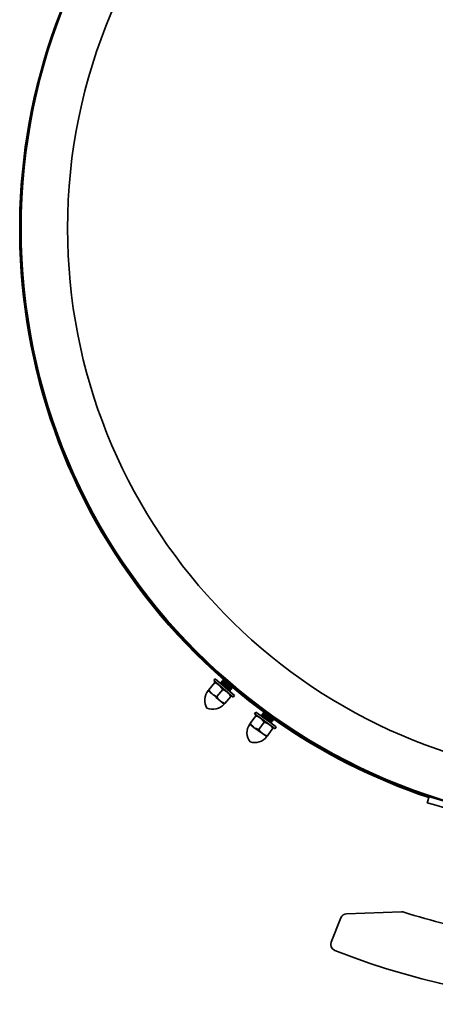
# Model space of a CAD drawing. Extents: x 6.5 to 64.9, y -6 to 65.8.
# Tile 15 of 25: x 6.5 to 14.2, y 35.6 to 54. Entities that reach past the tile are written whole.
import ezdxf

# ---------------------------------------------------------------- set-up
doc = ezdxf.new("R2010")
doc.units = 0
doc.header["$MEASUREMENT"] = 0

msp = doc.modelspace()

# ---------------------------------------------------------------- linework, layer by layer
at = {"color": 7, "lineweight": 35}
for p, q in [((6.463088, 50.068888), (6.463086, 50.060997)), ((9.981215, 41.469251), (10.095244, 41.60175)), ((10.07687, 41.640755), (10.102551, 41.6706)), ((10.07687, 41.640755), (10.255918, 41.486672)), ((10.095244, 41.60175), (10.106711, 41.615077)), ((10.102551, 41.6706), (10.281598, 41.516512)), ((10.181315, 41.550874), (10.106711, 41.615077)), ((10.255918, 41.486672), (10.181315, 41.550874)), ((10.220969, 41.586986), (10.193813, 41.592061)), ((10.216699, 41.62217), (10.213488, 41.618436)), ((10.213493, 41.617633), (10.22299, 41.590278)), ((10.246649, 41.616826), (10.217447, 41.622286)), ((10.220029, 41.586837), (10.22324, 41.590567)), ((10.242379, 41.65201), (10.239169, 41.648276)), ((10.239175, 41.647473), (10.248671, 41.620118)), ((10.272331, 41.646671), (10.243128, 41.652126)), ((10.24571, 41.616677), (10.24892, 41.620407)), ((10.27096, 41.659743), (10.274353, 41.649958)), ((10.271391, 41.646517), (10.274602, 41.650246)), ((10.310729, 41.621296), (10.341412, 41.598501)), ((10.431444, 41.521727), (10.43427, 41.513605)), ((9.981215, 41.469251), (9.969747, 41.455924)), ((10.04435, 41.391722), (9.969747, 41.455924)), ((10.118954, 41.327519), (10.04435, 41.391722)), ((10.244448, 41.473345), (10.130422, 41.340846)), ((10.255918, 41.486672), (10.434964, 41.332585)), ((10.330521, 41.42247), (10.255918, 41.486672)), ((10.279628, 41.212442), (10.393655, 41.344941)), ((10.281598, 41.516512), (10.460646, 41.36243)), ((10.330521, 41.42247), (10.405124, 41.358268)), ((10.3789, 41.449321), (10.354352, 41.453901)), ((10.373153, 41.48103), (10.376363, 41.484764)), ((10.373393, 41.481314), (10.382909, 41.45392)), ((10.40458, 41.479161), (10.375357, 41.484615)), ((10.382904, 41.453161), (10.379695, 41.449431)), ((10.393655, 41.344941), (10.405124, 41.358268)), ((10.398834, 41.510875), (10.402044, 41.514604)), ((10.399075, 41.511154), (10.40859, 41.48376)), ((10.430262, 41.509001), (10.401037, 41.514455)), ((10.408586, 41.483005), (10.405376, 41.479271)), ((10.434268, 41.512845), (10.431057, 41.509116)), ((10.460646, 41.36243), (10.434964, 41.332585)), ((10.193556, 41.263317), (10.118954, 41.327519)), ((10.268159, 41.199115), (10.193556, 41.263317)), ((10.268159, 41.199115), (10.279628, 41.212442)), ((10.755243, 40.839925), (10.857364, 40.981806)), ((10.835681, 41.019076), (10.858681, 41.051025)), ((10.835681, 41.019076), (11.027402, 40.881079)), ((10.857364, 40.981806), (10.867634, 40.996075)), ((10.858681, 41.051025), (11.050402, 40.913033)), ((10.947518, 40.938577), (10.867634, 40.996075)), ((10.983896, 40.97799), (10.956402, 40.980691)), ((10.976594, 41.012669), (10.973717, 41.008676)), ((10.973794, 41.007873), (10.985624, 40.981445)), ((11.006895, 41.009944), (10.977329, 41.012847)), ((10.982974, 40.977759), (10.985848, 40.981753)), ((10.999592, 41.044624), (10.996717, 41.040625)), ((10.996793, 41.039828), (11.008623, 41.013395)), ((11.029894, 41.041894), (11.000328, 41.044802)), ((11.005972, 41.009714), (11.008846, 41.013707)), ((11.028798, 41.051669), (11.031623, 41.04535)), ((11.028971, 41.041663), (11.031846, 41.045662)), ((11.070346, 41.019946), (11.082944, 41.012208)), ((10.755243, 40.839925), (10.744971, 40.825657)), ((10.824856, 40.768159), (10.744971, 40.825657)), ((11.017132, 40.86681), (10.915011, 40.724929)), ((11.027402, 40.881079), (10.947518, 40.938577)), ((11.027402, 40.881079), (11.219124, 40.743081)), ((11.107286, 40.823581), (11.027402, 40.881079)), ((11.050402, 40.913033), (11.242123, 40.775036)), ((11.107286, 40.823581), (11.187171, 40.766083)), ((11.153158, 40.854521), (11.128305, 40.856962)), ((11.144686, 40.885615), (11.147559, 40.889609)), ((11.144902, 40.885918), (11.156753, 40.859452)), ((11.176157, 40.886471), (11.146571, 40.889374)), ((11.156816, 40.858697), (11.153941, 40.854704)), ((11.167684, 40.91757), (11.170559, 40.921564)), ((11.167901, 40.917868), (11.179752, 40.891406)), ((11.199156, 40.918425), (11.169571, 40.921328)), ((11.179814, 40.890652), (11.17694, 40.886653)), ((11.202813, 40.922602), (11.199939, 40.918608)), ((11.20059, 40.928181), (11.202752, 40.923361)), ((10.90474, 40.710661), (10.824856, 40.768159)), ((10.984624, 40.653163), (10.90474, 40.710661)), ((11.064508, 40.595665), (10.984624, 40.653163)), ((11.064508, 40.595665), (11.074779, 40.609933)), ((11.074779, 40.609933), (11.1769, 40.751814)), ((11.1769, 40.751814), (11.187171, 40.766083)), ((11.242123, 40.775036), (11.219124, 40.743081)), ((14.091511, 39.474756), (14.058629, 39.361315)), ((14.17207, 39.328433), (14.058629, 39.361315)), ((14.204952, 39.441874), (14.091511, 39.474756)), ((14.772007, 39.154533), (14.17207, 39.328433)), ((14.246608, 39.429799), (14.204952, 39.441874)), ((12.55394, 37.288117), (13.579004, 37.32531)), ((13.583288, 37.325387), (13.579004, 37.32531)), ((12.265774, 36.760518), (12.448678, 37.214245)), ((12.331158, 36.606815), (12.332061, 36.606455))]:
    msp.add_line(p, q, dxfattribs=at)
for points in [[(10.181315, 41.550874), (10.165802, 41.563211), (10.132002, 41.584497), (10.095244, 41.60175)], [(10.244448, 41.473345), (10.221908, 41.507126), (10.195827, 41.537375), (10.181315, 41.550874)], [(10.240046, 41.558766), (10.20045, 41.587616), (10.195118, 41.590937)], [(10.213488, 41.618436), (10.213678, 41.618556), (10.213863, 41.618585), (10.214366, 41.618527), (10.215457, 41.618143), (10.218804, 41.616336), (10.246678, 41.596824), (10.262517, 41.584876)], [(10.265728, 41.588606), (10.228812, 41.615663), (10.218972, 41.621733), (10.217449, 41.622286)], [(10.220974, 41.586986), (10.22428, 41.585592), (10.24878, 41.569334), (10.259368, 41.561616)], [(10.262579, 41.565345), (10.231505, 41.586991), (10.225083, 41.590461), (10.224041, 41.59074), (10.223591, 41.590744), (10.223422, 41.590696), (10.22324, 41.590567)], [(10.236837, 41.555032), (10.334456, 41.480054), (10.365548, 41.45725)], [(10.239169, 41.648276), (10.23936, 41.648396), (10.239544, 41.64843), (10.240046, 41.648367), (10.241137, 41.647983), (10.244484, 41.646176), (10.272359, 41.626664), (10.288199, 41.614716)], [(10.368758, 41.460985), (10.30989, 41.505036), (10.240046, 41.558766)], [(10.291408, 41.618446), (10.254494, 41.645508), (10.244652, 41.651573), (10.243129, 41.652126)], [(10.246654, 41.616826), (10.249962, 41.615432), (10.274461, 41.599174), (10.285049, 41.591456)], [(10.288259, 41.595185), (10.257186, 41.616831), (10.250763, 41.620301), (10.249721, 41.62058), (10.249271, 41.620584), (10.249103, 41.620536), (10.24892, 41.620407)], [(10.259368, 41.561616), (10.332733, 41.506972), (10.361603, 41.486619)], [(10.262517, 41.584876), (10.360134, 41.509899), (10.391229, 41.487095)], [(10.364812, 41.490349), (10.323532, 41.519886), (10.262579, 41.565345)], [(10.39444, 41.490825), (10.335571, 41.534876), (10.265728, 41.588606)], [(10.272336, 41.646671), (10.275642, 41.645272), (10.300142, 41.629014), (10.310729, 41.621296)], [(10.295451, 41.638333), (10.283292, 41.646407), (10.277225, 41.649814), (10.275653, 41.650376), (10.275105, 41.650439), (10.274725, 41.650352), (10.274602, 41.650246)], [(10.285049, 41.591456), (10.358413, 41.536817), (10.387285, 41.516459)], [(10.288199, 41.614716), (10.385814, 41.539739), (10.41691, 41.516935)], [(10.390494, 41.520189), (10.349212, 41.549731), (10.288259, 41.595185)], [(10.42012, 41.520664), (10.361251, 41.564716), (10.291408, 41.618446)], [(10.401035, 41.514455), (10.399701, 41.514878), (10.390494, 41.520189)], [(10.434268, 41.512845), (10.434083, 41.51273), (10.433905, 41.512696), (10.433422, 41.51274), (10.432385, 41.513081), (10.42012, 41.520664)], [(10.04435, 41.391722), (10.022642, 41.412738), (10.003303, 41.436071), (9.981215, 41.469251)], [(10.130422, 41.340846), (10.105468, 41.35202), (10.081046, 41.365289), (10.062222, 41.377669), (10.04435, 41.391722)], [(10.130422, 41.340846), (10.152963, 41.307065), (10.179044, 41.276817), (10.193556, 41.263317)], [(10.330521, 41.42247), (10.315009, 41.434807), (10.281206, 41.456092), (10.244448, 41.473345)], [(10.330521, 41.42247), (10.352228, 41.401454), (10.371567, 41.378121), (10.393655, 41.344941)], [(10.361603, 41.486619), (10.369373, 41.481962), (10.371454, 41.481069), (10.372449, 41.480843), (10.372805, 41.480857), (10.373062, 41.480953), (10.373153, 41.48103)], [(10.375354, 41.484615), (10.374021, 41.485038), (10.364812, 41.490349)], [(10.365548, 41.45725), (10.377432, 41.44983), (10.3789, 41.449316)], [(10.382904, 41.453161), (10.38272, 41.453045), (10.382544, 41.453012), (10.382061, 41.45306), (10.381023, 41.453396), (10.368758, 41.460985)], [(10.387285, 41.516459), (10.395054, 41.511802), (10.397136, 41.510908), (10.398131, 41.510683), (10.398485, 41.510697), (10.398742, 41.510793), (10.398834, 41.510875)], [(10.391229, 41.487095), (10.403112, 41.47967), (10.404581, 41.479156)], [(10.408586, 41.483005), (10.408401, 41.482885), (10.408224, 41.482856), (10.407741, 41.4829), (10.406703, 41.483236), (10.39444, 41.490825)], [(10.41691, 41.516935), (10.428794, 41.50951), (10.430262, 41.509001)], [(10.193556, 41.263317), (10.209069, 41.250976), (10.242869, 41.229695), (10.279628, 41.212442)], [(10.947518, 40.938577), (10.930995, 40.949524), (10.895477, 40.967801), (10.857364, 40.981806)], [(11.005346, 40.951524), (10.963399, 40.976836), (10.957798, 40.979686)], [(10.973717, 41.008676), (10.973898, 41.00881), (10.974078, 41.008853), (10.974585, 41.008839), (10.975705, 41.008551), (10.979195, 41.007042), (11.008655, 40.990019), (11.02547, 40.979484)], [(11.028345, 40.983478), (10.989226, 41.007239), (10.978896, 41.012434), (10.977329, 41.012847)], [(10.9839, 40.97799), (10.987316, 40.976884), (11.013131, 40.962813), (11.024348, 40.956041)], [(11.027223, 40.960035), (10.994391, 40.978903), (10.987693, 40.981806), (10.986631, 40.981993), (10.986182, 40.98196), (10.986018, 40.981897), (10.985848, 40.981753)], [(10.996717, 41.040625), (10.996896, 41.04076), (10.997078, 41.040808), (10.997584, 41.040794), (10.998703, 41.040505), (11.002195, 41.038996), (11.031654, 41.021969), (11.04847, 41.011439)], [(11.051345, 41.015433), (11.012225, 41.039193), (11.001894, 41.044388), (11.000329, 41.044802)], [(11.0069, 41.009944), (11.010314, 41.008839), (11.036129, 40.994767), (11.047346, 40.987991)], [(11.050223, 40.991989), (11.017391, 41.010858), (11.010692, 41.01376), (11.00963, 41.013948), (11.00918, 41.013914), (11.009017, 41.013852), (11.008846, 41.013707)], [(11.02547, 40.979484), (11.129218, 40.913245), (11.162169, 40.893218)], [(11.165043, 40.897217), (11.102581, 40.936001), (11.028345, 40.983478)], [(11.029899, 41.041899), (11.033313, 41.040794), (11.059129, 41.026722), (11.070346, 41.019946)], [(11.042026, 41.041981), (11.038772, 41.043605), (11.033171, 41.04583), (11.032386, 41.045897), (11.032112, 41.045845), (11.031846, 41.045662)], [(11.047346, 40.987991), (11.12517, 40.939913), (11.155695, 40.922135)], [(11.04847, 41.011439), (11.152214, 40.945199), (11.185168, 40.925173)], [(11.15857, 40.926129), (11.114884, 40.95198), (11.050223, 40.991989)], [(11.188043, 40.929167), (11.12558, 40.967955), (11.051345, 41.015433)], [(10.824856, 40.768159), (10.801408, 40.787214), (10.780121, 40.808788), (10.755243, 40.839925)], [(11.017132, 40.86681), (10.991749, 40.89851), (10.963144, 40.926389), (10.947518, 40.938577)], [(11.002471, 40.94753), (11.106217, 40.881295), (11.13917, 40.861269)], [(11.142045, 40.865262), (11.079582, 40.904051), (11.005346, 40.951524)], [(11.107286, 40.823581), (11.090763, 40.834528), (11.055246, 40.852805), (11.017132, 40.86681)], [(11.024348, 40.956041), (11.10217, 40.907963), (11.132695, 40.890181)], [(11.13557, 40.894175), (11.091885, 40.920026), (11.027223, 40.960035)], [(11.107286, 40.823581), (11.130734, 40.804525), (11.152022, 40.782951), (11.1769, 40.751814)], [(11.132695, 40.890181), (11.140841, 40.886211), (11.142991, 40.885505), (11.144001, 40.885365), (11.144354, 40.885409), (11.144601, 40.885529), (11.144686, 40.885615)], [(11.146568, 40.889374), (11.145202, 40.889681), (11.13557, 40.894175)], [(11.13917, 40.861269), (11.151652, 40.854901), (11.153158, 40.854516)], [(11.156816, 40.858697), (11.156641, 40.858563), (11.156467, 40.858515), (11.155983, 40.85852), (11.15492, 40.858765), (11.142045, 40.865262)], [(11.155695, 40.922135), (11.16384, 40.918166), (11.16599, 40.917459), (11.167001, 40.91732), (11.167353, 40.917363), (11.1676, 40.917483), (11.167684, 40.91757)], [(11.169567, 40.921328), (11.168202, 40.921631), (11.15857, 40.926129)], [(11.162169, 40.893218), (11.17465, 40.886855), (11.176157, 40.886471)], [(11.179814, 40.890652), (11.179641, 40.890517), (11.179467, 40.890469), (11.178983, 40.890474), (11.177918, 40.890719), (11.165043, 40.897217)], [(11.185168, 40.925173), (11.197649, 40.91881), (11.199156, 40.918425)], [(11.202813, 40.922602), (11.20264, 40.922472), (11.202467, 40.922424), (11.201982, 40.922429), (11.200918, 40.922674), (11.188043, 40.929167)], [(10.915011, 40.724929), (10.889184, 40.733902), (10.863703, 40.745004), (10.843877, 40.755707), (10.824856, 40.768159)], [(10.915011, 40.724929), (10.940393, 40.69323), (10.968998, 40.66535), (10.984624, 40.653163)], [(10.984624, 40.653163), (11.001147, 40.64221), (11.036665, 40.623938), (11.074779, 40.609933)]]:
    msp.add_lwpolyline(points, dxfattribs=at)
msp.add_circle((17.634818, 50.075338), 11.154537, dxfattribs=at)
for centre, radius, start, end in [((17.634826, 50.075328), 11.17174, 90.000043, 38.525443), ((17.634818, 50.075338), 10.288118, 90.000003, 179.999995), ((17.634818, 50.075338), 10.288118, 90.000003, 179.999995), ((17.634818, 50.060997), 11.181102, 151.296599, 228.810426), ((17.634813, 50.060997), 11.171724, 179.999991, 249.262792), ((17.634818, 50.075338), 10.288118, 180.000005, 265.924157), ((17.634818, 50.075338), 10.288118, 180.000005, 265.924157), ((10.214241, 41.618061), 0.00085, 153.320494, 209.667331), ((10.217164, 41.621531), 0.000797, 69.348161, 126.122708), ((10.239921, 41.647901), 0.00085, 153.320507, 209.667345), ((10.242844, 41.651371), 0.000797, 69.348161, 126.122708), ((10.179064, 41.275789), 0.274187, 139.285343, 212.473119), ((10.379209, 41.450118), 0.00085, 248.903353, 305.250194), ((10.382205, 41.453526), 0.000797, 332.447987, 29.222524), ((10.40489, 41.479963), 0.00085, 248.903305, 305.250156), ((10.407885, 41.483371), 0.000797, 332.447985, 29.22252), ((10.430571, 41.509803), 0.00085, 248.903292, 305.250146), ((17.634818, 50.060997), 11.181102, 229.890593, 233.765181), ((10.433566, 41.513211), 0.000797, 332.447985, 29.22252), ((10.058843, 41.37925), 0.274187, 246.097573, 319.285341), ((10.9745, 41.008363), 0.00085, 158.290017, 214.636868), ((10.977112, 41.012073), 0.000797, 74.317663, 131.092203), ((10.997499, 41.040318), 0.00085, 158.290044, 214.636909), ((11.000111, 41.044028), 0.000797, 74.31767, 131.092217), ((10.969106, 40.664332), 0.274187, 144.254852, 217.442628), ((11.153396, 40.855343), 0.00085, 253.872814, 310.219669), ((11.156086, 40.859), 0.000797, 337.417494, 34.192029), ((11.176396, 40.887297), 0.00085, 253.872855, 310.2197), ((11.179086, 40.890955), 0.000797, 337.417494, 34.192029), ((17.634818, 50.060997), 11.181102, 234.852274, 251.497848), ((11.199396, 40.919252), 0.00085, 253.872808, 310.219662), ((11.202085, 40.922904), 0.000797, 337.417491, 34.192029), ((10.840375, 40.75699), 0.274187, 251.067075, 324.25485), ((17.634834, 50.060891), 11.171636, 249.262505, 251.495642), ((13.583288, 37.207276), 0.11811, 72.528331, 90.000003), ((17.634818, 50.079278), 13.376457, 252.528326, 259.578085), ((12.558224, 37.170083), 0.11811, 92.07793, 158.044703), ((12.375318, 36.716359), 0.11811, 158.044703, 248.044703), ((17.634818, 50.079278), 14.478819, 248.515938, 291.484064)]:
    msp.add_arc(centre, radius, start, end, dxfattribs=at)

doc.saveas('drawing.dxf')
